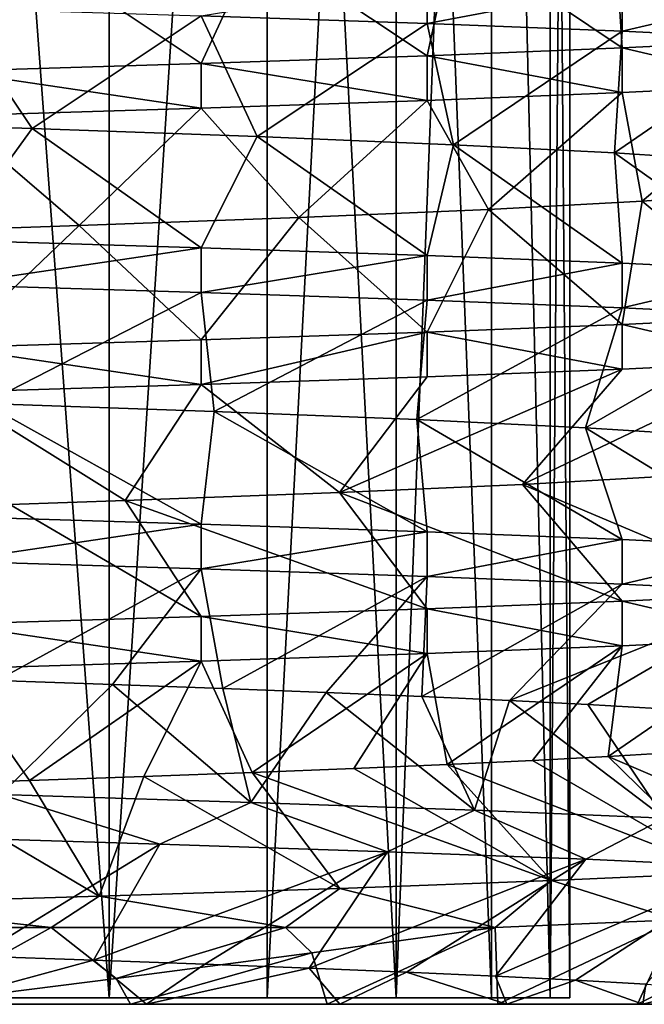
# Model space of a CAD drawing. Header units: millimetres. Extents: x -223 to 138, y -45 to 391.
# Tile 8 of 256: x -52.83 to -48.77, y -45 to -38.59. Entities that reach past the tile are written whole.
import ezdxf

# ---------------------------------------------------------------- set-up
doc = ezdxf.new("R2010")
doc.units = ezdxf.units.MM
doc.header["$LTSCALE"] = 65.185185
for name, color, linetype in [('272', 7, 'CONTINUOUS'), ('273', 7, 'CONTINUOUS'), ('276', 7, 'CONTINUOUS'), ('278', 7, 'CONTINUOUS'), ('298', 7, 'CONTINUOUS'), ('299', 7, 'CONTINUOUS'), ('301', 7, 'CONTINUOUS'), ('302', 7, 'CONTINUOUS'), ('350', 7, 'CONTINUOUS'), ('430', 7, 'CONTINUOUS'), ('431', 7, 'CONTINUOUS'), ('432', 7, 'CONTINUOUS'), ('433', 7, 'CONTINUOUS'), ('434', 7, 'CONTINUOUS'), ('435', 7, 'CONTINUOUS'), ('436', 7, 'CONTINUOUS')]:
    doc.layers.add(name, color=color, linetype=linetype)

msp = doc.modelspace()

# ---------------------------------------------------------------- linework, layer by layer
at = {"layer": '272', "color": 7, "linetype": 'CONTINUOUS', "true_color": 0xaaaaaa}
for points in [[(-53.4346, -29, 4.7585), (-52.2501, -29, 4.0251), (-53.4347, -44.9573, 4.7585), (-53.4346, -29, 4.7585)], [(-53.4347, -44.9573, 4.7585), (-52.2501, -29, 4.0251), (-52.2501, -44.9573, 4.025), (-53.4347, -44.9573, 4.7585)], [(-52.2501, -29, 4.0251), (-51.2206, -29, 3.0865), (-52.2501, -44.9573, 4.025), (-52.2501, -29, 4.0251)], [(-52.2501, -44.9573, 4.025), (-51.2206, -29, 3.0865), (-51.2205, -44.9573, 3.0864), (-52.2501, -44.9573, 4.025)], [(-51.2206, -29, 3.0865), (-50.3809, -29, 1.9746), (-51.2205, -44.9573, 3.0864), (-51.2206, -29, 3.0865)], [(-51.2205, -44.9573, 3.0864), (-50.3809, -29, 1.9746), (-50.3809, -44.9573, 1.9746), (-51.2205, -44.9573, 3.0864)], [(-50.3809, -29, 1.9746), (-49.7598, -29, 0.7273), (-50.3809, -44.9573, 1.9746), (-50.3809, -29, 1.9746)], [(-50.3809, -44.9573, 1.9746), (-49.7598, -29, 0.7273), (-49.7598, -44.9573, 0.7274), (-50.3809, -44.9573, 1.9746)], [(-49.7598, -29, 0.7273), (-49.3785, -29, -0.6128), (-49.3786, -44.9573, -0.6127), (-49.7598, -29, 0.7273)], [(-49.7598, -44.9573, 0.7274), (-49.7598, -29, 0.7273), (-49.3786, -44.9573, -0.6127), (-49.7598, -44.9573, 0.7274)], [(-49.3785, -29, -0.6128), (-49.25, -29, -2), (-49.3786, -44.9573, -0.6127), (-49.3785, -29, -0.6128)], [(-49.25, -29, -2), (-49.25, -44.9573, -2), (-49.3786, -44.9573, -0.6127), (-49.25, -29, -2)]]:
    msp.add_3dface(points, dxfattribs=at)
at = {"layer": '273', "color": 7, "linetype": 'CONTINUOUS', "true_color": 0xaaaaaa}
for points in [[(-66.425, -45, -3.8435), (-47.515, -45, -2.6818), (-66.599, -45, -2.1393), (-66.425, -45, -3.8435)], [(-66.599, -45, -2.1393), (-47.515, -45, -2.6818), (-47.4668, -45, -1.1525), (-66.599, -45, -2.1393)], [(-66.4736, -45, -0.4308), (-66.599, -45, -2.1393), (-47.4668, -45, -1.1525), (-66.4736, -45, -0.4308)], [(-66.0525, -45, 1.2298), (-66.4736, -45, -0.4308), (-47.67, -45, 0.3718), (-66.0525, -45, 1.2298)], [(-47.67, -45, 0.3718), (-66.4736, -45, -0.4308), (-47.4668, -45, -1.1525), (-47.67, -45, 0.3718)], [(-47.6907, -45, -4.2019), (-47.515, -45, -2.6818), (-66.425, -45, -3.8435), (-47.6907, -45, -4.2019)], [(-65.9569, -45, -5.4917), (-47.6907, -45, -4.2019), (-66.425, -45, -3.8435), (-65.9569, -45, -5.4917)], [(-65.3486, -45, 2.7919), (-66.0525, -45, 1.2298), (-48.1211, -45, 1.8499), (-65.3486, -45, 2.7919)], [(-48.1211, -45, 1.8499), (-66.0525, -45, 1.2298), (-47.67, -45, 0.3718), (-48.1211, -45, 1.8499)], [(-48.1144, -45, -5.6801), (-47.6907, -45, -4.2019), (-65.9569, -45, -5.4917), (-48.1144, -45, -5.6801)], [(-65.2089, -45, -7.033), (-48.1144, -45, -5.6801), (-65.9569, -45, -5.4917), (-65.2089, -45, -7.033)], [(-64.3834, -45, 4.2074), (-65.3486, -45, 2.7919), (-48.8101, -45, 3.2416), (-64.3834, -45, 4.2074)], [(-48.8101, -45, 3.2416), (-65.3486, -45, 2.7919), (-48.1211, -45, 1.8499), (-48.8101, -45, 3.2416)], [(-48.7766, -45, -7.0765), (-48.1144, -45, -5.6801), (-65.2089, -45, -7.033), (-48.7766, -45, -7.0765)], [(-64.2038, -45, -8.4205), (-48.7766, -45, -7.0765), (-65.2089, -45, -7.033), (-64.2038, -45, -8.4205)], [(-63.1865, -45, 5.4332), (-64.3834, -45, 4.2074), (-49.7204, -45, 4.5089), (-63.1865, -45, 5.4332)], [(-49.7204, -45, 4.5089), (-64.3834, -45, 4.2074), (-48.8101, -45, 3.2416), (-49.7204, -45, 4.5089)], [(-49.6615, -45, -8.3526), (-48.7766, -45, -7.0765), (-64.2038, -45, -8.4205), (-49.6615, -45, -8.3526)], [(-50.7472, -45, -9.4733), (-49.6615, -45, -8.3526), (-64.2038, -45, -8.4205), (-50.7472, -45, -9.4733)], [(-62.9727, -45, -9.6117), (-50.7472, -45, -9.4733), (-64.2038, -45, -8.4205), (-62.9727, -45, -9.6117)], [(-61.7945, -45, 6.4318), (-63.1865, -45, 5.4332), (-50.8296, -45, 5.6171), (-61.7945, -45, 6.4318)], [(-50.8296, -45, 5.6171), (-63.1865, -45, 5.4332), (-49.7204, -45, 4.5089), (-50.8296, -45, 5.6171)], [(-52.0064, -45, -10.4075), (-50.7472, -45, -9.4733), (-62.9727, -45, -9.6117), (-52.0064, -45, -10.4075)], [(-61.5529, -45, -10.5703), (-52.0064, -45, -10.4075), (-62.9727, -45, -9.6117), (-61.5529, -45, -10.5703)], [(-60.2499, -45, 7.1727), (-61.7945, -45, 6.4318), (-52.1096, -45, 6.5352), (-60.2499, -45, 7.1727)], [(-52.1096, -45, 6.5352), (-61.7945, -45, 6.4318), (-50.8296, -45, 5.6171), (-52.1096, -45, 6.5352)], [(-53.4068, -45, -11.1289), (-52.0064, -45, -10.4075), (-61.5529, -45, -10.5703), (-53.4068, -45, -11.1289)], [(-53.5278, -45, 7.2376), (-60.2499, -45, 7.1727), (-52.1096, -45, 6.5352), (-53.5278, -45, 7.2376)]]:
    msp.add_3dface(points, dxfattribs=at)
at = {"layer": '276', "color": 7, "linetype": 'CONTINUOUS', "true_color": 0xaaaaaa}
for points in [[(-52.2501, -44.9573, -8.025), (-53.4346, -29, -8.7585), (-53.4347, -44.9573, -8.7585), (-52.2501, -44.9573, -8.025)], [(-52.2501, -29, -8.0251), (-53.4346, -29, -8.7585), (-52.2501, -44.9573, -8.025), (-52.2501, -29, -8.0251)], [(-51.2206, -29, -7.0865), (-52.2501, -29, -8.0251), (-52.2501, -44.9573, -8.025), (-51.2206, -29, -7.0865)], [(-51.2205, -44.9573, -7.0864), (-51.2206, -29, -7.0865), (-52.2501, -44.9573, -8.025), (-51.2205, -44.9573, -7.0864)], [(-50.3809, -29, -5.9746), (-51.2206, -29, -7.0865), (-50.3809, -44.9573, -5.9746), (-50.3809, -29, -5.9746)], [(-50.3809, -44.9573, -5.9746), (-51.2206, -29, -7.0865), (-51.2205, -44.9573, -7.0864), (-50.3809, -44.9573, -5.9746)], [(-49.7598, -29, -4.7273), (-50.3809, -29, -5.9746), (-49.7598, -44.9573, -4.7274), (-49.7598, -29, -4.7273)], [(-49.7598, -44.9573, -4.7274), (-50.3809, -29, -5.9746), (-50.3809, -44.9573, -5.9746), (-49.7598, -44.9573, -4.7274)], [(-49.3785, -29, -3.3872), (-49.7598, -29, -4.7273), (-49.3786, -44.9573, -3.3873), (-49.3785, -29, -3.3872)], [(-49.3786, -44.9573, -3.3873), (-49.7598, -29, -4.7273), (-49.7598, -44.9573, -4.7274), (-49.3786, -44.9573, -3.3873)], [(-49.25, -44.9573, -2), (-49.3785, -29, -3.3872), (-49.3786, -44.9573, -3.3873), (-49.25, -44.9573, -2)], [(-49.25, -29, -2), (-49.3785, -29, -3.3872), (-49.25, -44.9573, -2), (-49.25, -29, -2)]]:
    msp.add_3dface(points, dxfattribs=at)
at = {"layer": '278', "color": 7, "linetype": 'CONTINUOUS', "true_color": 0xaaaaaa}
for points in [[(-54.2735, -44.5, 7.9853), (-53.5278, -45, 7.2376), (-52.6278, -44.5, 7.4171), (-54.2735, -44.5, 7.9853)], [(-52.6278, -44.5, 7.4171), (-53.5278, -45, 7.2376), (-52.2033, -44.8327, 6.8441), (-52.6278, -44.5, 7.4171)], [(-51.1014, -44.5, 6.58), (-52.6278, -44.5, 7.4171), (-52.2033, -44.8327, 6.8441), (-51.1014, -44.5, 6.58)], [(-50.931, -44.666, 6.2615), (-51.1014, -44.5, 6.58), (-52.2033, -44.8327, 6.8441), (-50.931, -44.666, 6.2615)], [(-49.7378, -44.5, 5.4977), (-51.1014, -44.5, 6.58), (-50.931, -44.666, 6.2615), (-49.7378, -44.5, 5.4977)]]:
    msp.add_3dface(points, dxfattribs=at)
at = {"layer": '298', "color": 7, "linetype": 'CONTINUOUS', "true_color": 0xaaaaaa}
for points in [[(-51.65, -40.9664, 6.9201), (-53.2771, -41.0164, 7.6788), (-52.145, -41.721, 6.0627), (-51.65, -40.9664, 6.9201)], [(-52.145, -41.721, 6.0627), (-53.2771, -41.0164, 7.6788), (-52.8957, -41.747, 6.4518), (-52.145, -41.721, 6.0627)], [(-53.277, -42.1164, -11.6788), (-51.65, -42.1664, -10.9201), (-52.9814, -42.8921, -10.4908), (-53.277, -42.1164, -11.6788)], [(-52.9814, -42.8921, -10.4908), (-51.65, -42.1664, -10.9201), (-52.227, -42.9181, -10.1095), (-52.9814, -42.8921, -10.4908)], [(-52.227, -42.9181, -10.1095), (-51.65, -42.1664, -10.9201), (-51.5102, -42.9441, -9.6612), (-52.227, -42.9181, -10.1095)], [(-51.65, -42.1664, -10.9201), (-50.1794, -42.2164, -9.8903), (-51.5102, -42.9441, -9.6612), (-51.65, -42.1664, -10.9201)], [(-51.5102, -42.9441, -9.6612), (-50.1794, -42.2164, -9.8903), (-50.837, -42.9701, -9.1497), (-51.5102, -42.9441, -9.6612)], [(-50.837, -42.9701, -9.1497), (-50.1794, -42.2164, -9.8903), (-50.2131, -42.9962, -8.5794), (-50.837, -42.9701, -9.1497)], [(-50.1794, -42.2164, -9.8903), (-48.9098, -42.2664, -8.6208), (-50.2131, -42.9962, -8.5794), (-50.1794, -42.2164, -9.8903)], [(-50.2131, -42.9962, -8.5794), (-48.9098, -42.2664, -8.6208), (-49.6432, -43.0222, -7.9546), (-50.2131, -42.9962, -8.5794)], [(-48.9098, -42.2664, -8.6208), (-47.8799, -42.3164, -7.15), (-49.6432, -43.0222, -7.9546), (-48.9098, -42.2664, -8.6208)], [(-49.6432, -43.0222, -7.9546), (-47.8799, -42.3164, -7.15), (-49.1327, -43.0482, -7.281), (-49.6432, -43.0222, -7.9546)], [(-49.1327, -43.0482, -7.281), (-47.8799, -42.3164, -7.15), (-48.6852, -43.0742, -6.5636), (-49.1327, -43.0482, -7.281)], [(-47.88, -42.6164, 3.15), (-48.9098, -42.6664, 4.6208), (-49.0012, -43.3865, 3.0848), (-47.88, -42.6164, 3.15)], [(-48.5721, -43.3605, 2.3564), (-47.88, -42.6164, 3.15), (-49.0012, -43.3865, 3.0848), (-48.5721, -43.3605, 2.3564)], [(-48.9098, -42.6664, 4.6208), (-50.1794, -42.7164, 5.8904), (-50.0483, -43.4386, 4.4102), (-48.9098, -42.6664, 4.6208)], [(-49.4948, -43.4126, 3.7714), (-48.9098, -42.6664, 4.6208), (-50.0483, -43.4386, 4.4102), (-49.4948, -43.4126, 3.7714)], [(-49.0012, -43.3865, 3.0848), (-48.9098, -42.6664, 4.6208), (-49.4948, -43.4126, 3.7714), (-49.0012, -43.3865, 3.0848)], [(-50.1794, -42.7164, 5.8904), (-51.65, -42.7664, 6.9201), (-51.3177, -43.4906, 5.5247), (-50.1794, -42.7164, 5.8904)], [(-50.6578, -43.4646, 4.9964), (-50.1794, -42.7164, 5.8904), (-51.3177, -43.4906, 5.5247), (-50.6578, -43.4646, 4.9964)], [(-50.0483, -43.4386, 4.4102), (-50.1794, -42.7164, 5.8904), (-50.6578, -43.4646, 4.9964), (-50.0483, -43.4386, 4.4102)], [(-51.65, -42.7664, 6.9201), (-53.2771, -42.8164, 7.6788), (-52.7676, -43.5427, 6.3914), (-51.65, -42.7664, 6.9201)], [(-52.0229, -43.5166, 5.991), (-51.65, -42.7664, 6.9201), (-52.7676, -43.5427, 6.3914), (-52.0229, -43.5166, 5.991)], [(-51.3177, -43.4906, 5.5247), (-51.65, -42.7664, 6.9201), (-52.0229, -43.5166, 5.991), (-51.3177, -43.4906, 5.5247)], [(-52.7676, -43.5427, 6.3914), (-53.2771, -42.8164, 7.6788), (-53.5453, -43.5687, 6.7225), (-52.7676, -43.5427, 6.3914)], [(-51.9193, -43.9579, -11.0702), (-53.111, -44.6877, -10.548), (-53.544, -43.9086, -11.7718), (-51.9193, -43.9579, -11.0702)], [(-52.3509, -44.7137, -10.1781), (-53.111, -44.6877, -10.548), (-51.9193, -43.9579, -11.0702), (-52.3509, -44.7137, -10.1781)], [(-50.4386, -44.0071, -10.1008), (-52.3509, -44.7137, -10.1781), (-51.9193, -43.9579, -11.0702), (-50.4386, -44.0071, -10.1008)], [(-51.6274, -44.7398, -9.7408), (-52.3509, -44.7137, -10.1781), (-50.4386, -44.0071, -10.1008), (-51.6274, -44.7398, -9.7408)], [(-50.9464, -44.7658, -9.2395), (-51.6274, -44.7398, -9.7408), (-50.4386, -44.0071, -10.1008), (-50.9464, -44.7658, -9.2395)], [(-49.1457, -44.0564, -8.8922), (-50.9464, -44.7658, -9.2395), (-50.4386, -44.0071, -10.1008), (-49.1457, -44.0564, -8.8922)], [(-50.3139, -44.7918, -8.6788), (-50.9464, -44.7658, -9.2395), (-49.1457, -44.0564, -8.8922), (-50.3139, -44.7918, -8.6788)], [(-49.7347, -44.8178, -8.0628), (-50.3139, -44.7918, -8.6788), (-49.1457, -44.0564, -8.8922), (-49.7347, -44.8178, -8.0628)], [(-48.0788, -44.1057, -7.48), (-49.7347, -44.8178, -8.0628), (-49.1457, -44.0564, -8.8922), (-48.0788, -44.1057, -7.48)], [(-49.2139, -44.8439, -7.3969), (-49.7347, -44.8178, -8.0628), (-48.0788, -44.1057, -7.48), (-49.2139, -44.8439, -7.3969)], [(-48.7556, -44.8699, -6.6865), (-49.2139, -44.8439, -7.3969), (-48.0788, -44.1057, -7.48), (-48.7556, -44.8699, -6.6865)], [(-48.8101, -45, 3.2416), (-48.1211, -45, 1.8499), (-47.6226, -44.4014, 2.6761), (-48.8101, -45, 3.2416)], [(-48.5586, -44.4507, 4.1781), (-48.8101, -45, 3.2416), (-47.6226, -44.4014, 2.6761), (-48.5586, -44.4507, 4.1781)], [(-49.7378, -44.5, 5.4977), (-49.7204, -45, 4.5089), (-48.5586, -44.4507, 4.1781), (-49.7378, -44.5, 5.4977)], [(-49.7204, -45, 4.5089), (-48.8101, -45, 3.2416), (-48.5586, -44.4507, 4.1781), (-49.7204, -45, 4.5089)], [(-50.8296, -45, 5.6171), (-49.7378, -44.5, 5.4977), (-50.931, -44.666, 6.2615), (-50.8296, -45, 5.6171)], [(-50.8296, -45, 5.6171), (-49.7204, -45, 4.5089), (-49.7378, -44.5, 5.4977), (-50.8296, -45, 5.6171)], [(-52.1096, -45, 6.5352), (-50.931, -44.666, 6.2615), (-52.2033, -44.8327, 6.8441), (-52.1096, -45, 6.5352)], [(-52.1096, -45, 6.5352), (-50.8296, -45, 5.6171), (-50.931, -44.666, 6.2615), (-52.1096, -45, 6.5352)], [(-53.5278, -45, 7.2376), (-52.1096, -45, 6.5352), (-52.2033, -44.8327, 6.8441), (-53.5278, -45, 7.2376)]]:
    msp.add_3dface(points, dxfattribs=at)
at = {"layer": '299', "color": 7, "linetype": 'CONTINUOUS', "true_color": 0xaaaaaa}
for points in [[(-51.65, -42.4756, 6.9201), (-52.8957, -41.747, 6.4518), (-53.2771, -42.5256, 7.6788), (-51.65, -42.4756, 6.9201)], [(-52.145, -41.721, 6.0627), (-52.8957, -41.747, 6.4518), (-51.65, -42.4756, 6.9201), (-52.145, -41.721, 6.0627)], [(-52.9814, -42.8921, -10.4908), (-52.227, -42.9181, -10.1095), (-52.9548, -43.6352, -11.5554), (-52.9814, -42.8921, -10.4908)], [(-52.9548, -43.6352, -11.5554), (-52.227, -42.9181, -10.1095), (-51.3274, -43.686, -10.7259), (-52.9548, -43.6352, -11.5554)], [(-52.227, -42.9181, -10.1095), (-51.5102, -42.9441, -9.6612), (-51.3274, -43.686, -10.7259), (-52.227, -42.9181, -10.1095)], [(-51.5102, -42.9441, -9.6612), (-50.837, -42.9701, -9.1497), (-51.3274, -43.686, -10.7259), (-51.5102, -42.9441, -9.6612)], [(-51.3274, -43.686, -10.7259), (-50.837, -42.9701, -9.1497), (-49.8721, -43.7369, -9.622), (-51.3274, -43.686, -10.7259)], [(-50.837, -42.9701, -9.1497), (-50.2131, -42.9962, -8.5794), (-49.8721, -43.7369, -9.622), (-50.837, -42.9701, -9.1497)], [(-50.2131, -42.9962, -8.5794), (-49.6432, -43.0222, -7.9546), (-49.8721, -43.7369, -9.622), (-50.2131, -42.9962, -8.5794)], [(-49.8721, -43.7369, -9.622), (-49.6432, -43.0222, -7.9546), (-48.6346, -43.7878, -8.2782), (-49.8721, -43.7369, -9.622)], [(-49.6432, -43.0222, -7.9546), (-49.1327, -43.0482, -7.281), (-48.6346, -43.7878, -8.2782), (-49.6432, -43.0222, -7.9546)], [(-49.1327, -43.0482, -7.281), (-48.6852, -43.0742, -6.5636), (-48.6346, -43.7878, -8.2782), (-49.1327, -43.0482, -7.281)], [(-48.5721, -43.3605, 2.3564), (-49.0012, -43.3865, 3.0848), (-47.3537, -44.093, 2.1058), (-48.5721, -43.3605, 2.3564)], [(-50.0483, -43.4386, 4.4102), (-50.6578, -43.4646, 4.9964), (-49.371, -44.1948, 5.1344), (-50.0483, -43.4386, 4.4102)], [(-49.4948, -43.4126, 3.7714), (-50.0483, -43.4386, 4.4102), (-48.2276, -44.1439, 3.7099), (-49.4948, -43.4126, 3.7714)], [(-48.2276, -44.1439, 3.7099), (-50.0483, -43.4386, 4.4102), (-49.371, -44.1948, 5.1344), (-48.2276, -44.1439, 3.7099)], [(-49.0012, -43.3865, 3.0848), (-49.4948, -43.4126, 3.7714), (-48.2276, -44.1439, 3.7099), (-49.0012, -43.3865, 3.0848)], [(-47.3537, -44.093, 2.1058), (-49.0012, -43.3865, 3.0848), (-48.2276, -44.1439, 3.7099), (-47.3537, -44.093, 2.1058)], [(-51.3177, -43.4906, 5.5247), (-52.0229, -43.5166, 5.991), (-50.7479, -44.2456, 6.3344), (-51.3177, -43.4906, 5.5247)], [(-50.6578, -43.4646, 4.9964), (-51.3177, -43.4906, 5.5247), (-49.371, -44.1948, 5.1344), (-50.6578, -43.4646, 4.9964)], [(-49.371, -44.1948, 5.1344), (-51.3177, -43.4906, 5.5247), (-50.7479, -44.2456, 6.3344), (-49.371, -44.1948, 5.1344)], [(-52.3154, -44.2965, 7.2724), (-53.5453, -43.5687, 6.7225), (-54.0239, -44.3474, 7.9188), (-52.3154, -44.2965, 7.2724)], [(-52.7676, -43.5427, 6.3914), (-53.5453, -43.5687, 6.7225), (-52.3154, -44.2965, 7.2724), (-52.7676, -43.5427, 6.3914)], [(-52.0229, -43.5166, 5.991), (-52.7676, -43.5427, 6.3914), (-52.3154, -44.2965, 7.2724), (-52.0229, -43.5166, 5.991)], [(-50.7479, -44.2456, 6.3344), (-52.0229, -43.5166, 5.991), (-52.3154, -44.2965, 7.2724), (-50.7479, -44.2456, 6.3344)], [(-53.4068, -45, -11.1289), (-53.111, -44.6877, -10.548), (-52.3509, -44.7137, -10.1781), (-53.4068, -45, -11.1289)], [(-52.0064, -45, -10.4075), (-53.4068, -45, -11.1289), (-52.3509, -44.7137, -10.1781), (-52.0064, -45, -10.4075)], [(-52.0064, -45, -10.4075), (-52.3509, -44.7137, -10.1781), (-51.6274, -44.7398, -9.7408), (-52.0064, -45, -10.4075)], [(-52.0064, -45, -10.4075), (-51.6274, -44.7398, -9.7408), (-50.9464, -44.7658, -9.2395), (-52.0064, -45, -10.4075)], [(-50.7472, -45, -9.4733), (-52.0064, -45, -10.4075), (-50.9464, -44.7658, -9.2395), (-50.7472, -45, -9.4733)], [(-50.7472, -45, -9.4733), (-50.9464, -44.7658, -9.2395), (-50.3139, -44.7918, -8.6788), (-50.7472, -45, -9.4733)], [(-49.6615, -45, -8.3526), (-50.7472, -45, -9.4733), (-50.3139, -44.7918, -8.6788), (-49.6615, -45, -8.3526)], [(-49.6615, -45, -8.3526), (-50.3139, -44.7918, -8.6788), (-49.7347, -44.8178, -8.0628), (-49.6615, -45, -8.3526)], [(-49.6615, -45, -8.3526), (-49.7347, -44.8178, -8.0628), (-49.2139, -44.8439, -7.3969), (-49.6615, -45, -8.3526)], [(-48.7766, -45, -7.0765), (-49.6615, -45, -8.3526), (-49.2139, -44.8439, -7.3969), (-48.7766, -45, -7.0765)], [(-48.7766, -45, -7.0765), (-49.2139, -44.8439, -7.3969), (-48.7556, -44.8699, -6.6865), (-48.7766, -45, -7.0765)], [(-48.7766, -45, -7.0765), (-48.7556, -44.8699, -6.6865), (-48.3635, -44.8959, -5.9373), (-48.7766, -45, -7.0765)], [(-48.1144, -45, -5.6801), (-48.7766, -45, -7.0765), (-48.3635, -44.8959, -5.9373), (-48.1144, -45, -5.6801)]]:
    msp.add_3dface(points, dxfattribs=at)
at = {"layer": '301', "color": 7, "linetype": 'CONTINUOUS', "true_color": 0xaaaaaa}
for points in [[(-54.3491, -39.2473, -10.9816), (-53.277, -38.5164, -11.6788), (-52.7496, -39.2999, -10.3828), (-54.3491, -39.2473, -10.9816)], [(-53.277, -38.5164, -11.6788), (-51.65, -38.5664, -10.9201), (-52.7496, -39.2999, -10.3828), (-53.277, -38.5164, -11.6788)], [(-52.7496, -39.2999, -10.3828), (-51.65, -38.5664, -10.9201), (-51.2864, -39.3526, -9.5017), (-52.7496, -39.2999, -10.3828)], [(-51.65, -38.5664, -10.9201), (-50.1793, -38.6164, -9.8903), (-51.2864, -39.3526, -9.5017), (-51.65, -38.5664, -10.9201)], [(-51.2864, -39.3526, -9.5017), (-50.1793, -38.6164, -9.8903), (-50.0086, -39.4052, -8.3681), (-51.2864, -39.3526, -9.5017)], [(-50.1793, -38.6164, -9.8903), (-48.9098, -38.6664, -8.6208), (-50.0086, -39.4052, -8.3681), (-50.1793, -38.6164, -9.8903)], [(-50.0086, -39.4052, -8.3681), (-48.9098, -38.6664, -8.6208), (-48.9595, -39.4578, -7.0202), (-50.0086, -39.4052, -8.3681)], [(-48.9098, -38.6664, -8.6208), (-47.8799, -38.7164, -7.15), (-48.9595, -39.4578, -7.0202), (-48.9098, -38.6664, -8.6208)], [(-48.9595, -39.4578, -7.0202), (-47.8799, -38.7164, -7.15), (-48.1743, -39.5105, -5.5034), (-48.9595, -39.4578, -7.0202)], [(-47.88, -39.0164, 3.15), (-48.9098, -39.0664, 4.6208), (-48.7804, -39.7736, 2.7289), (-47.88, -39.0164, 3.15)], [(-48.0515, -39.721, 1.1843), (-47.88, -39.0164, 3.15), (-48.7804, -39.7736, 2.7289), (-48.0515, -39.721, 1.1843)], [(-48.9098, -39.0664, 4.6208), (-50.1794, -39.1164, 5.8903), (-49.7793, -39.8263, 4.1144), (-48.9098, -39.0664, 4.6208)], [(-48.7804, -39.7736, 2.7289), (-48.9098, -39.0664, 4.6208), (-49.7793, -39.8263, 4.1144), (-48.7804, -39.7736, 2.7289)], [(-50.1794, -39.1164, 5.8903), (-51.6501, -39.1664, 6.9201), (-51.0143, -39.8789, 5.294), (-50.1794, -39.1164, 5.8903)], [(-49.7793, -39.8263, 4.1144), (-50.1794, -39.1164, 5.8903), (-51.0143, -39.8789, 5.294), (-49.7793, -39.8263, 4.1144)], [(-52.4443, -39.9315, 6.2282), (-53.2771, -39.2164, 7.6788), (-54.0209, -39.9842, 6.8855), (-52.4443, -39.9315, 6.2282)], [(-51.6501, -39.1664, 6.9201), (-53.2771, -39.2164, 7.6788), (-52.4443, -39.9315, 6.2282), (-51.6501, -39.1664, 6.9201)], [(-51.0143, -39.8789, 5.294), (-51.6501, -39.1664, 6.9201), (-52.4443, -39.9315, 6.2282), (-51.0143, -39.8789, 5.294)], [(-51.65, -40.3664, -10.9201), (-53.0601, -41.0894, -10.5258), (-53.277, -40.3164, -11.6788), (-51.65, -40.3664, -10.9201)], [(-51.5655, -41.1421, -9.6991), (-53.0601, -41.0894, -10.5258), (-51.65, -40.3664, -10.9201), (-51.5655, -41.1421, -9.6991)], [(-50.1793, -40.4164, -9.8903), (-51.5655, -41.1421, -9.6991), (-51.65, -40.3664, -10.9201), (-50.1793, -40.4164, -9.8903)], [(-50.2472, -41.1947, -8.6134), (-51.5655, -41.1421, -9.6991), (-50.1793, -40.4164, -9.8903), (-50.2472, -41.1947, -8.6134)], [(-48.9098, -40.4664, -8.6207), (-50.2472, -41.1947, -8.6134), (-50.1793, -40.4164, -9.8903), (-48.9098, -40.4664, -8.6207)], [(-49.1493, -41.2473, -7.305), (-50.2472, -41.1947, -8.6134), (-48.9098, -40.4664, -8.6207), (-49.1493, -41.2473, -7.305)], [(-47.8799, -40.5164, -7.15), (-49.1493, -41.2473, -7.305), (-48.9098, -40.4664, -8.6207), (-47.8799, -40.5164, -7.15)], [(-48.3089, -41.2999, -5.818), (-49.1493, -41.2473, -7.305), (-47.8799, -40.5164, -7.15), (-48.3089, -41.2999, -5.818)], [(-49.5594, -41.6157, 3.8524), (-48.6121, -41.5631, 2.431), (-47.8799, -40.8164, 3.15), (-49.5594, -41.6157, 3.8524)], [(-48.9098, -40.8664, 4.6208), (-49.5594, -41.6157, 3.8524), (-47.8799, -40.8164, 3.15), (-48.9098, -40.8664, 4.6208)], [(-50.7505, -41.6684, 5.0767), (-49.5594, -41.6157, 3.8524), (-48.9098, -40.8664, 4.6208), (-50.7505, -41.6684, 5.0767)], [(-50.1794, -40.9164, 5.8903), (-50.7505, -41.6684, 5.0767), (-48.9098, -40.8664, 4.6208), (-50.1794, -40.9164, 5.8903)], [(-51.65, -40.9664, 6.9201), (-50.7505, -41.6684, 5.0767), (-50.1794, -40.9164, 5.8903), (-51.65, -40.9664, 6.9201)], [(-51.65, -40.9664, 6.9201), (-52.145, -41.721, 6.0627), (-50.7505, -41.6684, 5.0767), (-51.65, -40.9664, 6.9201)]]:
    msp.add_3dface(points, dxfattribs=at)
at = {"layer": '302', "color": 7, "linetype": 'CONTINUOUS', "true_color": 0xaaaaaa}
for points in [[(-48.1743, -37.9315, 1.5034), (-48.9595, -37.9842, 3.0202), (-47.8799, -38.7256, 3.15), (-48.1743, -37.9315, 1.5034)], [(-48.9595, -37.9842, 3.0202), (-50.0086, -38.0368, 4.3681), (-48.9098, -38.7756, 4.6208), (-48.9595, -37.9842, 3.0202)], [(-47.8799, -38.7256, 3.15), (-48.9595, -37.9842, 3.0202), (-48.9098, -38.7756, 4.6208), (-47.8799, -38.7256, 3.15)], [(-50.0086, -38.0368, 4.3681), (-51.2864, -38.0894, 5.5017), (-50.1793, -38.8256, 5.8903), (-50.0086, -38.0368, 4.3681)], [(-48.9098, -38.7756, 4.6208), (-50.0086, -38.0368, 4.3681), (-50.1793, -38.8256, 5.8903), (-48.9098, -38.7756, 4.6208)], [(-51.2864, -38.0894, 5.5017), (-52.7496, -38.1421, 6.3828), (-51.65, -38.8756, 6.9201), (-51.2864, -38.0894, 5.5017)], [(-50.1793, -38.8256, 5.8903), (-51.2864, -38.0894, 5.5017), (-51.65, -38.8756, 6.9201), (-50.1793, -38.8256, 5.8903)], [(-52.7496, -38.1421, 6.3828), (-54.3491, -38.1947, 6.9816), (-53.277, -38.9256, 7.6788), (-52.7496, -38.1421, 6.3828)], [(-51.65, -38.8756, 6.9201), (-52.7496, -38.1421, 6.3828), (-53.277, -38.9256, 7.6788), (-51.65, -38.8756, 6.9201)], [(-54.3491, -39.2473, -10.9816), (-52.7496, -39.2999, -10.3828), (-53.277, -40.0256, -11.6788), (-54.3491, -39.2473, -10.9816)], [(-53.277, -40.0256, -11.6788), (-52.7496, -39.2999, -10.3828), (-51.65, -40.0756, -10.9201), (-53.277, -40.0256, -11.6788)], [(-52.7496, -39.2999, -10.3828), (-51.2864, -39.3526, -9.5017), (-51.65, -40.0756, -10.9201), (-52.7496, -39.2999, -10.3828)], [(-51.65, -40.0756, -10.9201), (-51.2864, -39.3526, -9.5017), (-50.1793, -40.1256, -9.8903), (-51.65, -40.0756, -10.9201)], [(-51.2864, -39.3526, -9.5017), (-50.0086, -39.4052, -8.3681), (-50.1793, -40.1256, -9.8903), (-51.2864, -39.3526, -9.5017)], [(-50.1793, -40.1256, -9.8903), (-50.0086, -39.4052, -8.3681), (-48.9098, -40.1756, -8.6208), (-50.1793, -40.1256, -9.8903)], [(-50.0086, -39.4052, -8.3681), (-48.9595, -39.4578, -7.0202), (-48.9098, -40.1756, -8.6208), (-50.0086, -39.4052, -8.3681)], [(-48.9595, -39.4578, -7.0202), (-48.1743, -39.5105, -5.5034), (-47.8799, -40.2256, -7.15), (-48.9595, -39.4578, -7.0202)], [(-48.9098, -40.1756, -8.6208), (-48.9595, -39.4578, -7.0202), (-47.8799, -40.2256, -7.15), (-48.9098, -40.1756, -8.6208)], [(-48.0515, -39.721, 1.1843), (-48.7804, -39.7736, 2.7289), (-47.88, -40.5256, 3.15), (-48.0515, -39.721, 1.1843)], [(-48.7804, -39.7736, 2.7289), (-49.7793, -39.8263, 4.1144), (-48.9098, -40.5756, 4.6208), (-48.7804, -39.7736, 2.7289)], [(-47.88, -40.5256, 3.15), (-48.7804, -39.7736, 2.7289), (-48.9098, -40.5756, 4.6208), (-47.88, -40.5256, 3.15)], [(-49.7793, -39.8263, 4.1144), (-51.0143, -39.8789, 5.294), (-50.1794, -40.6256, 5.8903), (-49.7793, -39.8263, 4.1144)], [(-48.9098, -40.5756, 4.6208), (-49.7793, -39.8263, 4.1144), (-50.1794, -40.6256, 5.8903), (-48.9098, -40.5756, 4.6208)], [(-51.0143, -39.8789, 5.294), (-52.4443, -39.9315, 6.2282), (-51.6501, -40.6756, 6.9201), (-51.0143, -39.8789, 5.294)], [(-50.1794, -40.6256, 5.8903), (-51.0143, -39.8789, 5.294), (-51.6501, -40.6756, 6.9201), (-50.1794, -40.6256, 5.8903)], [(-52.4443, -39.9315, 6.2282), (-54.0209, -39.9842, 6.8855), (-53.2771, -40.7256, 7.6788), (-52.4443, -39.9315, 6.2282)], [(-51.6501, -40.6756, 6.9201), (-52.4443, -39.9315, 6.2282), (-53.2771, -40.7256, 7.6788), (-51.6501, -40.6756, 6.9201)], [(-53.277, -41.8256, -11.6788), (-53.0601, -41.0894, -10.5258), (-51.65, -41.8756, -10.9201), (-53.277, -41.8256, -11.6788)], [(-53.0601, -41.0894, -10.5258), (-51.5655, -41.1421, -9.6991), (-51.65, -41.8756, -10.9201), (-53.0601, -41.0894, -10.5258)], [(-51.65, -41.8756, -10.9201), (-51.5655, -41.1421, -9.6991), (-50.1793, -41.9256, -9.8903), (-51.65, -41.8756, -10.9201)], [(-51.5655, -41.1421, -9.6991), (-50.2472, -41.1947, -8.6134), (-50.1793, -41.9256, -9.8903), (-51.5655, -41.1421, -9.6991)], [(-50.2472, -41.1947, -8.6134), (-49.1493, -41.2473, -7.305), (-48.9098, -41.9756, -8.6207), (-50.2472, -41.1947, -8.6134)], [(-50.1793, -41.9256, -9.8903), (-50.2472, -41.1947, -8.6134), (-48.9098, -41.9756, -8.6207), (-50.1793, -41.9256, -9.8903)], [(-49.1493, -41.2473, -7.305), (-48.3089, -41.2999, -5.818), (-47.8799, -42.0256, -7.15), (-49.1493, -41.2473, -7.305)], [(-48.9098, -41.9756, -8.6207), (-49.1493, -41.2473, -7.305), (-47.8799, -42.0256, -7.15), (-48.9098, -41.9756, -8.6207)], [(-48.6121, -41.5631, 2.431), (-49.5594, -41.6157, 3.8524), (-47.8799, -42.3256, 3.15), (-48.6121, -41.5631, 2.431)], [(-49.5594, -41.6157, 3.8524), (-50.7505, -41.6684, 5.0767), (-48.9098, -42.3756, 4.6208), (-49.5594, -41.6157, 3.8524)], [(-47.8799, -42.3256, 3.15), (-49.5594, -41.6157, 3.8524), (-48.9098, -42.3756, 4.6208), (-47.8799, -42.3256, 3.15)], [(-50.7505, -41.6684, 5.0767), (-52.145, -41.721, 6.0627), (-50.1794, -42.4256, 5.8903), (-50.7505, -41.6684, 5.0767)], [(-48.9098, -42.3756, 4.6208), (-50.7505, -41.6684, 5.0767), (-50.1794, -42.4256, 5.8903), (-48.9098, -42.3756, 4.6208)], [(-52.145, -41.721, 6.0627), (-51.65, -42.4756, 6.9201), (-50.1794, -42.4256, 5.8903), (-52.145, -41.721, 6.0627)]]:
    msp.add_3dface(points, dxfattribs=at)
at = {"layer": '350', "linetype": 'CONTINUOUS'}
for points in [[(-49.25, -44.9573, -2), (-64.35, -44.9573, -2), (-64.2214, -44.9573, -0.6127), (-49.25, -44.9573, -2)], [(-64.35, -44.9573, -2), (-49.25, -44.9573, -2), (-49.3786, -44.9573, -3.3873), (-64.35, -44.9573, -2)], [(-64.35, -44.9573, -2), (-49.3786, -44.9573, -3.3873), (-64.2214, -44.9573, -3.3873), (-64.35, -44.9573, -2)], [(-49.25, -44.9573, -2), (-64.2214, -44.9573, -0.6127), (-49.3786, -44.9573, -0.6127), (-49.25, -44.9573, -2)], [(-64.2214, -44.9573, -0.6127), (-63.8402, -44.9573, 0.7274), (-49.3786, -44.9573, -0.6127), (-64.2214, -44.9573, -0.6127)], [(-49.3786, -44.9573, -3.3873), (-49.7598, -44.9573, -4.7274), (-64.2214, -44.9573, -3.3873), (-49.3786, -44.9573, -3.3873)], [(-49.7598, -44.9573, -4.7274), (-63.8402, -44.9573, -4.7274), (-64.2214, -44.9573, -3.3873), (-49.7598, -44.9573, -4.7274)], [(-63.8402, -44.9573, 0.7274), (-63.2191, -44.9573, 1.9746), (-49.7598, -44.9573, 0.7274), (-63.8402, -44.9573, 0.7274)], [(-63.8402, -44.9573, 0.7274), (-49.7598, -44.9573, 0.7274), (-49.3786, -44.9573, -0.6127), (-63.8402, -44.9573, 0.7274)], [(-49.7598, -44.9573, -4.7274), (-50.3809, -44.9573, -5.9746), (-63.8402, -44.9573, -4.7274), (-49.7598, -44.9573, -4.7274)], [(-50.3809, -44.9573, -5.9746), (-63.2191, -44.9573, -5.9746), (-63.8402, -44.9573, -4.7274), (-50.3809, -44.9573, -5.9746)], [(-63.2191, -44.9573, 1.9746), (-62.3795, -44.9573, 3.0864), (-50.3809, -44.9573, 1.9746), (-63.2191, -44.9573, 1.9746)], [(-63.2191, -44.9573, 1.9746), (-50.3809, -44.9573, 1.9746), (-49.7598, -44.9573, 0.7274), (-63.2191, -44.9573, 1.9746)], [(-50.3809, -44.9573, -5.9746), (-51.2205, -44.9573, -7.0864), (-63.2191, -44.9573, -5.9746), (-50.3809, -44.9573, -5.9746)], [(-51.2205, -44.9573, -7.0864), (-62.3795, -44.9573, -7.0864), (-63.2191, -44.9573, -5.9746), (-51.2205, -44.9573, -7.0864)], [(-62.3795, -44.9573, 3.0864), (-61.3499, -44.9573, 4.025), (-51.2205, -44.9573, 3.0864), (-62.3795, -44.9573, 3.0864)], [(-62.3795, -44.9573, 3.0864), (-51.2205, -44.9573, 3.0864), (-50.3809, -44.9573, 1.9746), (-62.3795, -44.9573, 3.0864)], [(-51.2205, -44.9573, -7.0864), (-52.2501, -44.9573, -8.025), (-62.3795, -44.9573, -7.0864), (-51.2205, -44.9573, -7.0864)], [(-52.2501, -44.9573, -8.025), (-61.3499, -44.9573, -8.025), (-62.3795, -44.9573, -7.0864), (-52.2501, -44.9573, -8.025)], [(-61.3499, -44.9573, 4.025), (-60.1653, -44.9573, 4.7585), (-52.2501, -44.9573, 4.025), (-61.3499, -44.9573, 4.025)], [(-61.3499, -44.9573, 4.025), (-52.2501, -44.9573, 4.025), (-51.2205, -44.9573, 3.0864), (-61.3499, -44.9573, 4.025)], [(-52.2501, -44.9573, -8.025), (-53.4347, -44.9573, -8.7585), (-61.3499, -44.9573, -8.025), (-52.2501, -44.9573, -8.025)], [(-60.1653, -44.9573, 4.7585), (-53.4347, -44.9573, 4.7585), (-52.2501, -44.9573, 4.025), (-60.1653, -44.9573, 4.7585)]]:
    msp.add_3dface(points, dxfattribs=at)
at = {"layer": '430', "color": 7, "linetype": 'CONTINUOUS', "true_color": 0xc8c8c8}
for points in [[(-47.88, -39.0164, 3.15), (-47.8799, -38.7256, 3.15), (-48.9098, -38.7756, 4.6208), (-47.88, -39.0164, 3.15)], [(-50.1794, -39.1164, 5.8903), (-50.1793, -38.8256, 5.8903), (-51.65, -38.8756, 6.9201), (-50.1794, -39.1164, 5.8903)], [(-50.1794, -39.1164, 5.8903), (-48.9098, -39.0664, 4.6208), (-50.1793, -38.8256, 5.8903), (-50.1794, -39.1164, 5.8903)], [(-48.9098, -39.0664, 4.6208), (-48.9098, -38.7756, 4.6208), (-50.1793, -38.8256, 5.8903), (-48.9098, -39.0664, 4.6208)], [(-48.9098, -39.0664, 4.6208), (-47.88, -39.0164, 3.15), (-48.9098, -38.7756, 4.6208), (-48.9098, -39.0664, 4.6208)], [(-51.6501, -39.1664, 6.9201), (-51.65, -38.8756, 6.9201), (-53.277, -38.9256, 7.6788), (-51.6501, -39.1664, 6.9201)], [(-51.6501, -39.1664, 6.9201), (-50.1794, -39.1164, 5.8903), (-51.65, -38.8756, 6.9201), (-51.6501, -39.1664, 6.9201)], [(-53.2771, -39.2164, 7.6788), (-51.6501, -39.1664, 6.9201), (-53.277, -38.9256, 7.6788), (-53.2771, -39.2164, 7.6788)]]:
    msp.add_3dface(points, dxfattribs=at)
at = {"layer": '431', "color": 7, "linetype": 'CONTINUOUS', "true_color": 0xc8c8c8}
for points in [[(-47.8799, -40.8164, 3.15), (-47.88, -40.5256, 3.15), (-48.9098, -40.5756, 4.6208), (-47.8799, -40.8164, 3.15)], [(-51.65, -40.9664, 6.9201), (-50.1794, -40.6256, 5.8903), (-51.6501, -40.6756, 6.9201), (-51.65, -40.9664, 6.9201)], [(-51.65, -40.9664, 6.9201), (-50.1794, -40.9164, 5.8903), (-50.1794, -40.6256, 5.8903), (-51.65, -40.9664, 6.9201)], [(-48.9098, -40.8664, 4.6208), (-48.9098, -40.5756, 4.6208), (-50.1794, -40.6256, 5.8903), (-48.9098, -40.8664, 4.6208)], [(-50.1794, -40.9164, 5.8903), (-48.9098, -40.8664, 4.6208), (-50.1794, -40.6256, 5.8903), (-50.1794, -40.9164, 5.8903)], [(-48.9098, -40.8664, 4.6208), (-47.8799, -40.8164, 3.15), (-48.9098, -40.5756, 4.6208), (-48.9098, -40.8664, 4.6208)], [(-51.65, -40.9664, 6.9201), (-51.6501, -40.6756, 6.9201), (-53.2771, -40.7256, 7.6788), (-51.65, -40.9664, 6.9201)], [(-53.2771, -41.0164, 7.6788), (-51.65, -40.9664, 6.9201), (-53.2771, -40.7256, 7.6788), (-53.2771, -41.0164, 7.6788)]]:
    msp.add_3dface(points, dxfattribs=at)
at = {"layer": '432', "color": 7, "linetype": 'CONTINUOUS', "true_color": 0xc8c8c8}
for points in [[(-47.88, -42.6164, 3.15), (-47.8799, -42.3256, 3.15), (-48.9098, -42.3756, 4.6208), (-47.88, -42.6164, 3.15)], [(-48.9098, -42.6664, 4.6208), (-48.9098, -42.3756, 4.6208), (-50.1794, -42.4256, 5.8903), (-48.9098, -42.6664, 4.6208)], [(-48.9098, -42.6664, 4.6208), (-47.88, -42.6164, 3.15), (-48.9098, -42.3756, 4.6208), (-48.9098, -42.6664, 4.6208)], [(-51.65, -42.7664, 6.9201), (-51.65, -42.4756, 6.9201), (-53.2771, -42.5256, 7.6788), (-51.65, -42.7664, 6.9201)], [(-51.65, -42.4756, 6.9201), (-50.1794, -42.7164, 5.8904), (-50.1794, -42.4256, 5.8903), (-51.65, -42.4756, 6.9201)], [(-51.65, -42.7664, 6.9201), (-50.1794, -42.7164, 5.8904), (-51.65, -42.4756, 6.9201), (-51.65, -42.7664, 6.9201)], [(-50.1794, -42.7164, 5.8904), (-48.9098, -42.6664, 4.6208), (-50.1794, -42.4256, 5.8903), (-50.1794, -42.7164, 5.8904)], [(-53.2771, -42.8164, 7.6788), (-51.65, -42.7664, 6.9201), (-53.2771, -42.5256, 7.6788), (-53.2771, -42.8164, 7.6788)]]:
    msp.add_3dface(points, dxfattribs=at)
at = {"layer": '433', "color": 7, "linetype": 'CONTINUOUS', "true_color": 0xc8c8c8}
for points in [[(-50.1793, -38.6164, -9.8903), (-51.65, -38.5664, -10.9201), (-50.1794, -38.3256, -9.8903), (-50.1793, -38.6164, -9.8903)], [(-50.1793, -38.6164, -9.8903), (-50.1794, -38.3256, -9.8903), (-48.9098, -38.3756, -8.6208), (-50.1793, -38.6164, -9.8903)], [(-48.9098, -38.6664, -8.6208), (-50.1793, -38.6164, -9.8903), (-48.9098, -38.3756, -8.6208), (-48.9098, -38.6664, -8.6208)], [(-48.9098, -38.6664, -8.6208), (-48.9098, -38.3756, -8.6208), (-47.88, -38.4256, -7.15), (-48.9098, -38.6664, -8.6208)], [(-47.8799, -38.7164, -7.15), (-48.9098, -38.6664, -8.6208), (-47.88, -38.4256, -7.15), (-47.8799, -38.7164, -7.15)]]:
    msp.add_3dface(points, dxfattribs=at)
at = {"layer": '434', "color": 7, "linetype": 'CONTINUOUS', "true_color": 0xc8c8c8}
for points in [[(-53.277, -40.3164, -11.6788), (-53.277, -40.0256, -11.6788), (-51.65, -40.0756, -10.9201), (-53.277, -40.3164, -11.6788)], [(-51.65, -40.3664, -10.9201), (-53.277, -40.3164, -11.6788), (-51.65, -40.0756, -10.9201), (-51.65, -40.3664, -10.9201)], [(-51.65, -40.3664, -10.9201), (-51.65, -40.0756, -10.9201), (-50.1793, -40.1256, -9.8903), (-51.65, -40.3664, -10.9201)], [(-50.1793, -40.4164, -9.8903), (-51.65, -40.3664, -10.9201), (-50.1793, -40.1256, -9.8903), (-50.1793, -40.4164, -9.8903)], [(-50.1793, -40.4164, -9.8903), (-50.1793, -40.1256, -9.8903), (-48.9098, -40.1756, -8.6208), (-50.1793, -40.4164, -9.8903)], [(-48.9098, -40.4664, -8.6207), (-50.1793, -40.4164, -9.8903), (-48.9098, -40.1756, -8.6208), (-48.9098, -40.4664, -8.6207)], [(-48.9098, -40.4664, -8.6207), (-48.9098, -40.1756, -8.6208), (-47.8799, -40.2256, -7.15), (-48.9098, -40.4664, -8.6207)], [(-47.8799, -40.5164, -7.15), (-48.9098, -40.4664, -8.6207), (-47.8799, -40.2256, -7.15), (-47.8799, -40.5164, -7.15)]]:
    msp.add_3dface(points, dxfattribs=at)
at = {"layer": '435', "color": 7, "linetype": 'CONTINUOUS', "true_color": 0xc8c8c8}
for points in [[(-53.277, -42.1164, -11.6788), (-53.277, -41.8256, -11.6788), (-51.65, -41.8756, -10.9201), (-53.277, -42.1164, -11.6788)], [(-51.65, -42.1664, -10.9201), (-53.277, -42.1164, -11.6788), (-51.65, -41.8756, -10.9201), (-51.65, -42.1664, -10.9201)], [(-51.65, -42.1664, -10.9201), (-51.65, -41.8756, -10.9201), (-50.1793, -41.9256, -9.8903), (-51.65, -42.1664, -10.9201)], [(-50.1794, -42.2164, -9.8903), (-51.65, -42.1664, -10.9201), (-50.1793, -41.9256, -9.8903), (-50.1794, -42.2164, -9.8903)], [(-50.1794, -42.2164, -9.8903), (-50.1793, -41.9256, -9.8903), (-48.9098, -41.9756, -8.6207), (-50.1794, -42.2164, -9.8903)], [(-48.9098, -42.2664, -8.6208), (-50.1794, -42.2164, -9.8903), (-48.9098, -41.9756, -8.6207), (-48.9098, -42.2664, -8.6208)], [(-48.9098, -42.2664, -8.6208), (-48.9098, -41.9756, -8.6207), (-47.8799, -42.0256, -7.15), (-48.9098, -42.2664, -8.6208)], [(-47.8799, -42.3164, -7.15), (-48.9098, -42.2664, -8.6208), (-47.8799, -42.0256, -7.15), (-47.8799, -42.3164, -7.15)]]:
    msp.add_3dface(points, dxfattribs=at)
at = {"layer": '436', "color": 7, "linetype": 'CONTINUOUS', "true_color": 0xc8c8c8}
for points in [[(-51.9193, -43.9579, -11.0702), (-53.544, -43.9086, -11.7718), (-52.9548, -43.6352, -11.5554), (-51.9193, -43.9579, -11.0702)], [(-51.9193, -43.9579, -11.0702), (-52.9548, -43.6352, -11.5554), (-51.3274, -43.686, -10.7259), (-51.9193, -43.9579, -11.0702)], [(-50.4386, -44.0071, -10.1008), (-51.9193, -43.9579, -11.0702), (-51.3274, -43.686, -10.7259), (-50.4386, -44.0071, -10.1008)], [(-50.4386, -44.0071, -10.1008), (-51.3274, -43.686, -10.7259), (-49.8721, -43.7369, -9.622), (-50.4386, -44.0071, -10.1008)], [(-49.1457, -44.0564, -8.8922), (-50.4386, -44.0071, -10.1008), (-49.8721, -43.7369, -9.622), (-49.1457, -44.0564, -8.8922)], [(-49.1457, -44.0564, -8.8922), (-49.8721, -43.7369, -9.622), (-48.6346, -43.7878, -8.2782), (-49.1457, -44.0564, -8.8922)], [(-48.0788, -44.1057, -7.48), (-49.1457, -44.0564, -8.8922), (-48.6346, -43.7878, -8.2782), (-48.0788, -44.1057, -7.48)], [(-48.5586, -44.4507, 4.1781), (-48.2276, -44.1439, 3.7099), (-49.371, -44.1948, 5.1344), (-48.5586, -44.4507, 4.1781)], [(-49.7378, -44.5, 5.4977), (-49.371, -44.1948, 5.1344), (-50.7479, -44.2456, 6.3344), (-49.7378, -44.5, 5.4977)], [(-49.7378, -44.5, 5.4977), (-48.5586, -44.4507, 4.1781), (-49.371, -44.1948, 5.1344), (-49.7378, -44.5, 5.4977)], [(-51.1014, -44.5, 6.58), (-50.7479, -44.2456, 6.3344), (-52.3154, -44.2965, 7.2724), (-51.1014, -44.5, 6.58)], [(-51.1014, -44.5, 6.58), (-49.7378, -44.5, 5.4977), (-50.7479, -44.2456, 6.3344), (-51.1014, -44.5, 6.58)], [(-52.6278, -44.5, 7.4171), (-52.3154, -44.2965, 7.2724), (-54.0239, -44.3474, 7.9188), (-52.6278, -44.5, 7.4171)], [(-52.6278, -44.5, 7.4171), (-51.1014, -44.5, 6.58), (-52.3154, -44.2965, 7.2724), (-52.6278, -44.5, 7.4171)], [(-54.2735, -44.5, 7.9853), (-52.6278, -44.5, 7.4171), (-54.0239, -44.3474, 7.9188), (-54.2735, -44.5, 7.9853)]]:
    msp.add_3dface(points, dxfattribs=at)

doc.saveas('drawing.dxf')
